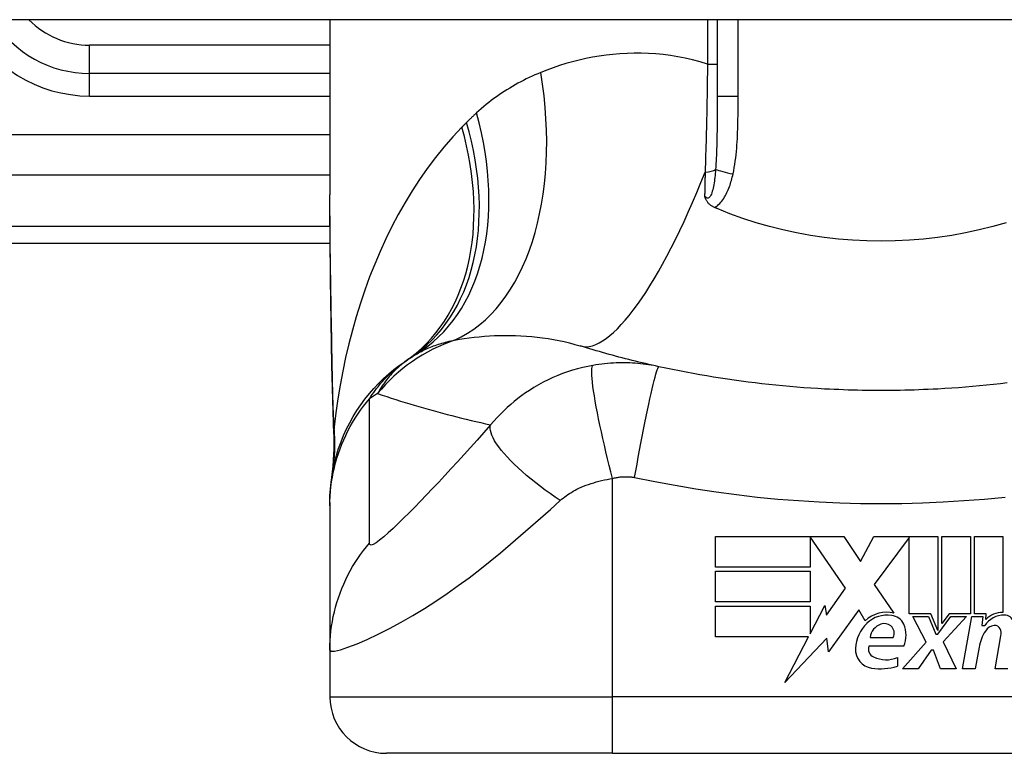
# Model space of a CAD drawing. Header units: inches. Extents: x 12 to 399, y 35 to 190.
# Tile 205 of 256: x 91.111 to 91.797, y 186.534 to 187.045. Entities that reach past the tile are written whole.
import ezdxf

# ---------------------------------------------------------------- set-up
doc = ezdxf.new("R2010")
doc.units = ezdxf.units.IN
doc.header["$MEASUREMENT"] = 0
doc.layers.add('Visible Edges(ANSI)', color=7, linetype='Continuous', lineweight=25)
doc.layers.add('Visible Tangent Edges(ANSI)', color=7, linetype='Continuous', lineweight=25)

msp = doc.modelspace()

# ---------------------------------------------------------------- linework, layer by layer
at = {"layer": 'Visible Edges(ANSI)'}
for p, q in [((95.86232, 187.04469), (54.25732, 187.04469)), ((91.32746, 187.04469), (91.32746, 186.92275)), ((91.59714, 187.04469), (91.59714, 186.9913)), ((91.32746, 187.00728), (91.16014, 187.00728)), ((90.96329, 186.88917), (91.32765, 186.88917)), ((91.32746, 186.70857), (91.32746, 186.70614)), ((91.32746, 186.70614), (91.32746, 186.60572)), ((91.59604, 186.68491), (91.68524, 186.68491)), ((91.59604, 186.66351), (91.59604, 186.68491)), ((91.66184, 186.68451), (91.66184, 186.66351)), ((91.68644, 186.64871), (91.66184, 186.68451)), ((91.68524, 186.68491), (91.69699, 186.6675)), ((91.69699, 186.6675), (91.70624, 186.68491)), ((91.70624, 186.68491), (91.75084, 186.68491)), ((91.73084, 186.68408), (91.70644, 186.65141)), ((91.73084, 186.63101), (91.73084, 186.68408)), ((91.75084, 186.68491), (91.75084, 186.61923)), ((91.75364, 186.62411), (91.75364, 186.68491)), ((91.75364, 186.68491), (91.77344, 186.68491)), ((91.77344, 186.68491), (91.77344, 186.63101)), ((91.77624, 186.63101), (91.77624, 186.68491)), ((91.77624, 186.68491), (91.79604, 186.68491)), ((91.79604, 186.68491), (91.79604, 186.63191)), ((91.66184, 186.66351), (91.59604, 186.66351)), ((91.59604, 186.63931), (91.59604, 186.66071)), ((91.59604, 186.66071), (91.66184, 186.66071)), ((91.66184, 186.66071), (91.66184, 186.63931)), ((91.67335, 186.63001), (91.68644, 186.64871)), ((91.70644, 186.65141), (91.72024, 186.63151)), ((91.66184, 186.63931), (91.59604, 186.63931)), ((91.59604, 186.63631), (91.66184, 186.63631)), ((91.59604, 186.61491), (91.59604, 186.63631)), ((91.66184, 186.61712), (91.67204, 186.63671)), ((91.66184, 186.63631), (91.66184, 186.61712)), ((91.67204, 186.63671), (91.67335, 186.63001)), ((91.69564, 186.63381), (91.6747, 186.60445)), ((91.70027, 186.62611), (91.69564, 186.63381)), ((91.74584, 186.63101), (91.73084, 186.63101)), ((91.74264, 186.61131), (91.73344, 186.62911)), ((91.73344, 186.62911), (91.74424, 186.62911)), ((91.74424, 186.62911), (91.74944, 186.61686)), ((91.75084, 186.61923), (91.74584, 186.63101)), ((91.75084, 186.61686), (91.75974, 186.62911)), ((91.75866, 186.63101), (91.75364, 186.62411)), ((91.77064, 186.62911), (91.75444, 186.61143)), ((91.77344, 186.63101), (91.75866, 186.63101)), ((91.75974, 186.62911), (91.77064, 186.62911)), ((91.76804, 186.59271), (91.77446, 186.62911)), ((91.77446, 186.62911), (91.78204, 186.62911)), ((91.78444, 186.63101), (91.77624, 186.63101)), ((91.78204, 186.62911), (91.78148, 186.62271)), ((91.78408, 186.62691), (91.78444, 186.63101)), ((91.78148, 186.62271), (91.78342, 186.62271)), ((91.6607, 186.61491), (91.59604, 186.61491)), ((91.64414, 186.58311), (91.6607, 186.61491)), ((91.67337, 186.61391), (91.64414, 186.58311)), ((91.6747, 186.60445), (91.67337, 186.61391)), ((91.70364, 186.61451), (91.71964, 186.61451)), ((91.74944, 186.61686), (91.75084, 186.61686)), ((91.79064, 186.59271), (91.7947, 186.61571)), ((91.72704, 186.60851), (91.70264, 186.60851)), ((91.72624, 186.59271), (91.74264, 186.61131)), ((91.75444, 186.61143), (91.76344, 186.59271)), ((91.77949, 186.60771), (91.77684, 186.59271)), ((91.32746, 186.60572), (91.32746, 186.57318)), ((91.72264, 186.60051), (91.72264, 186.59451)), ((91.74604, 186.60571), (91.73704, 186.59271)), ((91.74764, 186.60571), (91.74604, 186.60571)), ((91.75264, 186.59271), (91.74764, 186.60571)), ((91.73704, 186.59271), (91.72624, 186.59271)), ((91.76344, 186.59271), (91.75264, 186.59271)), ((91.77684, 186.59271), (91.76804, 186.59271)), ((91.79944, 186.59271), (91.79064, 186.59271)), ((91.52431, 186.53381), (91.36683, 186.53381)), ((91.52431, 186.53381), (91.89833, 186.53381))]:
    msp.add_line(p, q, dxfattribs=at)
at = {"layer": 'Visible Edges(ANSI)', "flags": 128}
for points in [[(91.32892, 186.80417), (91.32844, 186.83434), (91.32796, 186.86423), (91.3276, 186.89373), (91.32746, 186.92275)], [(91.59535, 186.9139), (91.59489, 186.91411), (91.59444, 186.91433), (91.59399, 186.91457), (91.59356, 186.91483), (91.59314, 186.9151), (91.59273, 186.91538), (91.59234, 186.91568), (91.59196, 186.91599), (91.5916, 186.91632), (91.59125, 186.91666), (91.59092, 186.91702), (91.59062, 186.91738), (91.59034, 186.91774), (91.59008, 186.9181), (91.58984, 186.91847), (91.58962, 186.91884), (91.58942, 186.91921), (91.58924, 186.91959), (91.58907, 186.91996), (91.58891, 186.92034), (91.58877, 186.92071), (91.58863, 186.92109), (91.58851, 186.92147), (91.58839, 186.92185)], [(91.59714, 186.91314), (91.59707, 186.91317), (91.597, 186.9132), (91.59692, 186.91323), (91.59685, 186.91327), (91.59677, 186.9133), (91.5967, 186.91333), (91.59662, 186.91336), (91.59655, 186.91339), (91.59647, 186.91342), (91.5964, 186.91346), (91.59632, 186.91349), (91.59625, 186.91352), (91.59617, 186.91355), (91.5961, 186.91358), (91.59602, 186.91361), (91.59595, 186.91365), (91.59588, 186.91368), (91.5958, 186.91371), (91.59573, 186.91374), (91.59565, 186.91377), (91.59558, 186.91381), (91.5955, 186.91384), (91.59543, 186.91387), (91.59535, 186.9139)], [(91.79839, 186.90333), (91.78908, 186.90065), (91.77963, 186.89828), (91.77007, 186.89621), (91.7604, 186.89445), (91.75063, 186.89301), (91.74083, 186.89189), (91.73098, 186.89108), (91.7211, 186.8906), (91.71121, 186.89045), (91.7013, 186.89061), (91.69139, 186.8911), (91.68152, 186.89191), (91.67173, 186.89304), (91.66202, 186.89448), (91.65241, 186.89624), (91.64289, 186.8983), (91.63349, 186.90067), (91.62421, 186.90334), (91.61505, 186.90631), (91.60603, 186.90958), (91.59714, 186.91314)], [(91.55658, 186.80304), (91.55422, 186.80356), (91.55186, 186.80409), (91.54952, 186.80463), (91.54718, 186.80517), (91.54485, 186.80572), (91.54252, 186.80628), (91.54021, 186.80685), (91.53789, 186.80742), (91.53559, 186.808), (91.53329, 186.80858), (91.531, 186.80918), (91.52871, 186.80978), (91.52644, 186.81038), (91.52416, 186.811), (91.5219, 186.81162), (91.51964, 186.81224), (91.51739, 186.81288), (91.51515, 186.81352), (91.51291, 186.81417), (91.51068, 186.81482), (91.50845, 186.81548), (91.50623, 186.81615), (91.50402, 186.81682), (91.50182, 186.8175)], [(91.32746, 186.70857), (91.32755, 186.71321), (91.32783, 186.71789), (91.3283, 186.72259), (91.32896, 186.72731), (91.32981, 186.73203), (91.33087, 186.73673), (91.33212, 186.74142), (91.33357, 186.74606), (91.33522, 186.75066), (91.33706, 186.7552), (91.33909, 186.75967), (91.3413, 186.76405), (91.3437, 186.76834), (91.34627, 186.77251), (91.34901, 186.77658), (91.3519, 186.78051), (91.35495, 186.78431), (91.35813, 186.78797), (91.36144, 186.79147), (91.36488, 186.79481), (91.36842, 186.798), (91.37206, 186.80101), (91.37579, 186.80386), (91.37959, 186.80653)], [(91.33026, 186.75607), (91.32942, 186.77986), (91.32892, 186.80417)], [(91.67196, 186.78751), (91.6671, 186.78778), (91.66224, 186.78809), (91.65738, 186.78843), (91.65253, 186.7888), (91.64768, 186.78921), (91.64283, 186.78964), (91.63799, 186.79011), (91.63315, 186.79061), (91.62832, 186.79115), (91.62349, 186.79171), (91.61867, 186.79231), (91.61385, 186.79294), (91.60904, 186.7936), (91.60423, 186.7943), (91.59943, 186.79503), (91.59464, 186.79579), (91.58985, 186.79658), (91.58507, 186.79741), (91.5803, 186.79826), (91.57554, 186.79915), (91.57078, 186.80008), (91.56603, 186.80103), (91.5613, 186.80202), (91.55658, 186.80304)], [(91.79915, 186.79171), (91.79432, 186.79115), (91.78948, 186.79061), (91.78465, 186.79011), (91.7798, 186.78964), (91.77496, 186.78921), (91.77011, 186.7888), (91.76525, 186.78843), (91.7604, 186.78809), (91.75554, 186.78778), (91.75068, 186.78751)], [(91.75068, 186.78751), (91.7474, 186.78734), (91.74412, 186.78719), (91.74084, 186.78705), (91.73757, 186.78692), (91.73429, 186.78681), (91.73101, 186.78672), (91.72773, 186.78664), (91.72444, 186.78657), (91.72116, 186.78652), (91.71788, 186.78649), (91.7146, 186.78646), (91.71132, 186.78646), (91.70804, 186.78646), (91.70475, 186.78649), (91.70147, 186.78652), (91.69819, 186.78657), (91.69491, 186.78664), (91.69163, 186.78672), (91.68835, 186.78681), (91.68507, 186.78692), (91.68179, 186.78705), (91.67851, 186.78719), (91.67524, 186.78734), (91.67196, 186.78751)], [(91.33026, 186.75607), (91.33021, 186.74089), (91.32872, 186.72577)]]:
    msp.add_lwpolyline(points, dxfattribs=at)
at = {"layer": 'Visible Edges(ANSI)'}
for centre, radius, start, end in [((91.16014, 187.08602), 0.07874, 211.66151, 270), ((91.71132, 186.31402), 0.59381, 123.52082, 123.96213), ((91.44862, 186.7106), 0.11811, 121.30007, 123.52082), ((91.71532, 186.61007), 0.022, 77.07905, 133.17854), ((91.71532, 186.61007), 0.01992, 80.40854, 134.16843), ((91.71777, 186.61962), 0.01013, 23.84447, 85.08017), ((91.7969, 186.6141), 0.016, 89.47765, 147.41137), ((91.79571, 186.61592), 0.016, 88.79525, 136.5849), ((91.79698, 186.62334), 0.00676, 16.9928, 89.47765), ((91.71994, 186.60532), 0.02654, 134.16843, 176.56465), ((91.71476, 186.61315), 0.0112, 109.37968, 172.99755), ((91.71347, 186.61683), 0.0073, 51.16516, 109.37968), ((91.71405, 186.61756), 0.00637, 331.45471, 51.16516), ((91.70985, 186.61611), 0.0188, 336.15553, 23.84447), ((91.79094, 186.61444), 0.0084, 96.03001, 147.59924), ((91.79047, 186.61882), 0.004, 23.55712, 96.03001), ((91.78662, 186.61714), 0.0082, 350, 23.55712), ((91.81002, 186.60233), 0.031, 147.59924, 170), ((91.70657, 186.60613), 0.01315, 176.56465, 261.56052), ((91.70878, 186.6067), 0.0064, 163.52609, 244.67838), ((91.71479, 186.61941), 0.02046, 244.67838, 292.56091), ((91.71058, 186.63315), 0.04048, 261.56052, 287.33425), ((91.36683, 186.57318), 0.03937, 180, 270)]:
    msp.add_arc(centre, radius, start, end, dxfattribs=at)
at = {"layer": 'Visible Tangent Edges(ANSI)'}
for p, q in [((91.5904, 187.04469), (91.5904, 187.01374)), ((91.61172, 186.9913), (91.61172, 187.04469)), ((91.16014, 187.00728), (91.16014, 187.02697)), ((91.32746, 187.02697), (91.16014, 187.02697)), ((91.5904, 187.01374), (91.59714, 187.01374)), ((91.16014, 186.99154), (91.16014, 187.00728)), ((91.16014, 186.99154), (91.32746, 186.99154)), ((91.61172, 186.9913), (91.59714, 186.9913)), ((91.32746, 186.96454), (90.73737, 186.96454)), ((90.7834, 186.9367), (91.32746, 186.9367)), ((91.32755, 186.90071), (90.96329, 186.90071)), ((91.52431, 186.57318), (91.52431, 186.72526)), ((91.32746, 186.57318), (91.52431, 186.57318)), ((91.89833, 186.57318), (91.52431, 186.57318)), ((91.52431, 186.53381), (91.52431, 186.57318))]:
    msp.add_line(p, q, dxfattribs=at)
at = {"layer": 'Visible Tangent Edges(ANSI)', "flags": 128}
for points in [[(91.5904, 187.01374), (91.58522, 187.01529), (91.58003, 187.01666), (91.57486, 187.01784), (91.56969, 187.01885), (91.56454, 187.01969), (91.55942, 187.02035), (91.55434, 187.02085), (91.54928, 187.02118), (91.54427, 187.02135), (91.53929, 187.02138), (91.53435, 187.02125), (91.52945, 187.02097), (91.52459, 187.02056), (91.51977, 187.02001), (91.51499, 187.01932), (91.51026, 187.01851), (91.50558, 187.01758), (91.50095, 187.01652), (91.49637, 187.01535), (91.49184, 187.01407), (91.48736, 187.01268), (91.48295, 187.01119), (91.4786, 187.00961), (91.4743, 187.00793)], [(91.5904, 187.01374), (91.59036, 187.01053), (91.59031, 187.00733), (91.59027, 187.00412), (91.59022, 187.00091), (91.59016, 186.99771), (91.59011, 186.99452), (91.59005, 186.99132), (91.59, 186.98814), (91.58993, 186.98496), (91.58987, 186.98179), (91.58981, 186.97864), (91.58974, 186.97549), (91.58967, 186.97235), (91.58959, 186.96922), (91.58952, 186.9661), (91.58944, 186.96299), (91.58936, 186.9599), (91.58928, 186.95681), (91.58919, 186.95374), (91.5891, 186.95068), (91.58901, 186.94764), (91.58892, 186.94461), (91.58883, 186.94159), (91.58873, 186.9386)], [(91.4743, 187.00793), (91.47226, 187.00709), (91.47024, 187.00622), (91.46822, 187.00532), (91.46622, 187.00439), (91.46424, 187.00344), (91.46227, 187.00245), (91.46032, 187.00144), (91.45838, 187.0004), (91.45645, 186.99933), (91.45455, 186.99823), (91.45265, 186.99711), (91.45077, 186.99595), (91.44891, 186.99476), (91.44707, 186.99355), (91.44524, 186.9923), (91.44342, 186.99102), (91.44162, 186.98972), (91.43984, 186.98838), (91.43807, 186.98701), (91.43633, 186.98562), (91.4346, 186.98419), (91.43288, 186.98273), (91.43119, 186.98124), (91.42951, 186.97972)], [(91.59714, 186.9913), (91.59714, 186.98906), (91.59714, 186.98683), (91.59714, 186.98461), (91.59714, 186.98239), (91.59713, 186.98018), (91.59712, 186.97798), (91.59711, 186.97579), (91.5971, 186.97361), (91.59708, 186.97144), (91.59706, 186.96928), (91.59703, 186.96713), (91.597, 186.96499), (91.59697, 186.96286), (91.59693, 186.96074), (91.59688, 186.95863), (91.59682, 186.95654), (91.59676, 186.95446), (91.59669, 186.95239), (91.59661, 186.95034), (91.59652, 186.94831), (91.59641, 186.94629), (91.5963, 186.9443), (91.59617, 186.94232), (91.59602, 186.94037)], [(91.60817, 186.93724), (91.60863, 186.93945), (91.60904, 186.94167), (91.60941, 186.94391), (91.60973, 186.94614), (91.61002, 186.94839), (91.61028, 186.95064), (91.6105, 186.95289), (91.6107, 186.95515), (91.61088, 186.95741), (91.61103, 186.95966), (91.61116, 186.96192), (91.61127, 186.96418), (91.61137, 186.96644), (91.61145, 186.9687), (91.61151, 186.97096), (91.61157, 186.97322), (91.61161, 186.97548), (91.61165, 186.97774), (91.61168, 186.98), (91.6117, 186.98226), (91.61171, 186.98452), (91.61172, 186.98678), (91.61172, 186.98904), (91.61172, 186.9913)], [(91.42951, 186.97972), (91.42922, 186.97946), (91.42893, 186.97919), (91.42864, 186.97892), (91.42835, 186.97865), (91.42807, 186.97838), (91.42778, 186.97812), (91.42749, 186.97785), (91.42721, 186.97758), (91.42692, 186.9773), (91.42664, 186.97703), (91.42635, 186.97676), (91.42607, 186.97649), (91.42578, 186.97622), (91.4255, 186.97594), (91.42522, 186.97567), (91.42494, 186.97539), (91.42465, 186.97512), (91.42437, 186.97484), (91.42409, 186.97457), (91.42381, 186.97429), (91.42353, 186.97401), (91.42325, 186.97374), (91.42297, 186.97346), (91.42269, 186.97318)], [(91.41935, 186.9698), (91.41297, 186.96303), (91.40683, 186.95599), (91.40093, 186.9487), (91.39529, 186.94118), (91.38988, 186.93344), (91.38472, 186.92551), (91.3798, 186.91739), (91.37512, 186.90912), (91.37068, 186.90069), (91.36646, 186.8921), (91.36247, 186.88337), (91.35869, 186.8745), (91.35515, 186.86551), (91.35182, 186.8564), (91.34871, 186.84718), (91.34581, 186.83787), (91.34314, 186.82848), (91.34068, 186.81901), (91.33843, 186.80947), (91.3364, 186.79988), (91.33458, 186.79024), (91.33297, 186.78056), (91.33157, 186.77085), (91.33038, 186.76113)], [(91.42269, 186.97318), (91.42255, 186.97304), (91.42241, 186.9729), (91.42227, 186.97276), (91.42213, 186.97262), (91.42199, 186.97247), (91.42185, 186.97233), (91.42171, 186.97219), (91.42157, 186.97205), (91.42143, 186.97191), (91.42129, 186.97177), (91.42115, 186.97163), (91.42101, 186.97149), (91.42088, 186.97135), (91.42074, 186.97121), (91.4206, 186.97107), (91.42046, 186.97092), (91.42032, 186.97078), (91.42018, 186.97064), (91.42004, 186.9705), (91.4199, 186.97036), (91.41976, 186.97022), (91.41962, 186.97008), (91.41949, 186.96994), (91.41935, 186.9698)], [(91.59602, 186.94037), (91.59591, 186.93899), (91.59578, 186.93762), (91.59564, 186.93626), (91.5955, 186.93491), (91.59533, 186.93359), (91.59516, 186.93229), (91.59497, 186.93102), (91.59476, 186.92978), (91.59454, 186.92857), (91.5943, 186.92741), (91.59403, 186.92628), (91.59375, 186.92521), (91.59343, 186.9242), (91.59308, 186.92326), (91.5927, 186.92241), (91.59229, 186.92168), (91.59185, 186.92109), (91.59138, 186.92065), (91.59088, 186.92039), (91.59037, 186.92032), (91.58986, 186.92046), (91.58935, 186.92077), (91.58886, 186.92124), (91.58839, 186.92185)], [(91.58873, 186.9386), (91.58871, 186.93789), (91.5887, 186.93719), (91.58868, 186.93648), (91.58867, 186.93578), (91.58866, 186.93507), (91.58864, 186.93437), (91.58863, 186.93367), (91.58861, 186.93297), (91.5886, 186.93227), (91.58858, 186.93157), (91.58857, 186.93087), (91.58856, 186.93017), (91.58854, 186.92947), (91.58853, 186.92878), (91.58851, 186.92808), (91.5885, 186.92739), (91.58848, 186.92669), (91.58847, 186.926), (91.58846, 186.9253), (91.58844, 186.92461), (91.58843, 186.92392), (91.58841, 186.92323), (91.5884, 186.92254), (91.58839, 186.92185)], [(91.59535, 186.9139), (91.59632, 186.9145), (91.59724, 186.91517), (91.5981, 186.91591), (91.59892, 186.91671), (91.5997, 186.91755), (91.60042, 186.91843), (91.6011, 186.91934), (91.60174, 186.92028), (91.60234, 186.92124), (91.60291, 186.92222), (91.60344, 186.92323), (91.60394, 186.92424), (91.60441, 186.92528), (91.60486, 186.92632), (91.60528, 186.92738), (91.60568, 186.92845), (91.60606, 186.92953), (91.60642, 186.93062), (91.60675, 186.93172), (91.60707, 186.93282), (91.60737, 186.93392), (91.60765, 186.93503), (91.60792, 186.93613), (91.60817, 186.93724)], [(91.32908, 186.80476), (91.329, 186.80979), (91.32891, 186.81481), (91.32882, 186.81982), (91.32873, 186.82483), (91.32864, 186.82983), (91.32855, 186.83482), (91.32846, 186.8398), (91.32837, 186.84477), (91.32829, 186.84973), (91.3282, 186.85468), (91.32811, 186.85962), (91.32803, 186.86455), (91.32795, 186.86947), (91.32788, 186.87438), (91.32781, 186.87928), (91.32774, 186.88416), (91.32768, 186.88903), (91.32763, 186.89389), (91.32758, 186.89873), (91.32754, 186.90356), (91.3275, 186.90838), (91.32748, 186.91318), (91.32746, 186.91797), (91.32746, 186.92275)], [(91.38726, 186.81152), (91.38821, 186.81209), (91.38918, 186.81265), (91.39016, 186.81319), (91.39116, 186.81372), (91.39218, 186.81424), (91.39321, 186.81474), (91.39425, 186.81523), (91.39531, 186.81571), (91.39638, 186.81617), (91.39747, 186.81662), (91.39858, 186.81706), (91.3997, 186.81748), (91.40083, 186.81789), (91.40198, 186.81829), (91.40315, 186.81867), (91.40433, 186.81904), (91.40552, 186.8194), (91.40673, 186.81975), (91.40796, 186.82008), (91.4092, 186.8204), (91.41045, 186.82071), (91.41172, 186.821), (91.41301, 186.82128), (91.41431, 186.82155)], [(91.41431, 186.82155), (91.41766, 186.82211), (91.42105, 186.82263), (91.42449, 186.82311), (91.42796, 186.82353), (91.43147, 186.8239), (91.43501, 186.82421), (91.43858, 186.82447), (91.44218, 186.82466), (91.4458, 186.82479), (91.44945, 186.82486), (91.45312, 186.82485), (91.45682, 186.82478), (91.46053, 186.82463), (91.46426, 186.82441), (91.46801, 186.8241), (91.47178, 186.82372), (91.47556, 186.82325), (91.47935, 186.8227), (91.48313, 186.82206), (91.4869, 186.82133), (91.49067, 186.82051), (91.49441, 186.8196), (91.49813, 186.8186), (91.50182, 186.8175)], [(91.35503, 186.7807), (91.35602, 186.78221), (91.35701, 186.78367), (91.35801, 186.78509), (91.35901, 186.78646), (91.36001, 186.78779), (91.36102, 186.78908), (91.36203, 186.79033), (91.36304, 186.79155), (91.36405, 186.79272), (91.36507, 186.79386), (91.36609, 186.79496), (91.36711, 186.79603), (91.36814, 186.79707), (91.36917, 186.79807), (91.37019, 186.79905), (91.37123, 186.79999), (91.37226, 186.8009), (91.3733, 186.80178), (91.37434, 186.80264), (91.37538, 186.80347), (91.37643, 186.80427), (91.37748, 186.80505), (91.37853, 186.8058), (91.37959, 186.80653)], [(91.38339, 186.80907), (91.38203, 186.80814), (91.38071, 186.8072), (91.37943, 186.80625), (91.3782, 186.80528), (91.377, 186.80431), (91.37585, 186.80332), (91.37474, 186.80232), (91.37366, 186.80132), (91.37262, 186.8003), (91.37162, 186.79928), (91.37065, 186.79825), (91.36971, 186.79721), (91.3688, 186.79616), (91.36792, 186.79511), (91.36708, 186.79405), (91.36626, 186.79298), (91.36547, 186.79191), (91.36471, 186.79083), (91.36398, 186.78975), (91.36327, 186.78866), (91.36259, 186.78757), (91.36193, 186.78648), (91.3613, 186.78538), (91.3607, 186.78427)], [(91.55658, 186.80304), (91.55477, 186.80342), (91.55296, 186.80377), (91.55115, 186.8041), (91.54932, 186.8044), (91.54749, 186.80467), (91.54565, 186.80491), (91.54381, 186.80512), (91.54196, 186.8053), (91.5401, 186.80545), (91.53824, 186.80558), (91.53638, 186.80567), (91.53451, 186.80574), (91.53262, 186.80578), (91.53072, 186.80579), (91.5288, 186.80576), (91.52686, 186.80571), (91.52486, 186.80561), (91.52281, 186.80549), (91.52077, 186.80532), (91.51876, 186.80512), (91.51674, 186.80489), (91.51471, 186.80462), (91.51264, 186.80431), (91.51057, 186.80397)], [(91.32892, 186.80417), (91.32892, 186.80419), (91.32892, 186.80422), (91.32892, 186.80424), (91.32892, 186.80427), (91.32893, 186.80429), (91.32893, 186.80432), (91.32893, 186.80434), (91.32894, 186.80437), (91.32894, 186.80439), (91.32895, 186.80442), (91.32895, 186.80444), (91.32896, 186.80447), (91.32897, 186.80449), (91.32897, 186.80451), (91.32898, 186.80454), (91.32899, 186.80456), (91.329, 186.80459), (91.32901, 186.80461), (91.32902, 186.80464), (91.32903, 186.80466), (91.32904, 186.80468), (91.32906, 186.80471), (91.32907, 186.80473), (91.32908, 186.80476)], [(91.33038, 186.76113), (91.3303, 186.76291), (91.33022, 186.76469), (91.33014, 186.76648), (91.33007, 186.76827), (91.33, 186.77006), (91.32993, 186.77186), (91.32987, 186.77366), (91.32981, 186.77547), (91.32975, 186.77727), (91.32969, 186.77909), (91.32963, 186.7809), (91.32958, 186.78272), (91.32953, 186.78454), (91.32948, 186.78636), (91.32943, 186.78819), (91.32938, 186.79002), (91.32934, 186.79186), (91.3293, 186.79369), (91.32926, 186.79553), (91.32922, 186.79737), (91.32918, 186.79921), (91.32915, 186.80106), (91.32911, 186.80291), (91.32908, 186.80476)], [(91.51057, 186.80397), (91.50704, 186.80328), (91.50351, 186.80249), (91.49999, 186.80159), (91.49648, 186.80057), (91.49299, 186.79944), (91.48953, 186.79821), (91.4861, 186.79686), (91.48271, 186.79541), (91.47937, 186.79385), (91.47607, 186.7922), (91.47277, 186.79041), (91.46948, 186.78848), (91.46643, 186.78658), (91.46368, 186.78474), (91.46103, 186.78287), (91.45843, 186.78093), (91.45588, 186.77891), (91.45338, 186.77682), (91.45092, 186.77465), (91.44851, 186.7724), (91.44615, 186.77007), (91.44383, 186.76765), (91.44155, 186.76514), (91.43933, 186.76253)], [(91.52431, 186.72526), (91.52315, 186.72976), (91.52199, 186.73434), (91.52084, 186.73899), (91.51971, 186.74368), (91.5186, 186.74839), (91.51753, 186.75308), (91.51649, 186.75772), (91.51551, 186.76228), (91.51459, 186.76672), (91.51373, 186.77103), (91.51295, 186.77515), (91.51224, 186.77907), (91.51162, 186.78276), (91.51108, 186.78619), (91.51064, 186.78935), (91.51029, 186.79221), (91.51003, 186.79476), (91.50986, 186.797), (91.50978, 186.79893), (91.50978, 186.80054), (91.50987, 186.80184), (91.51003, 186.80283), (91.51027, 186.80354), (91.51057, 186.80397)], [(91.53964, 186.72592), (91.54046, 186.73056), (91.54131, 186.73528), (91.54219, 186.74006), (91.54308, 186.74488), (91.54399, 186.74971), (91.54491, 186.75451), (91.54583, 186.75924), (91.54675, 186.76388), (91.54767, 186.76838), (91.54856, 186.77272), (91.54943, 186.77684), (91.55028, 186.78074), (91.55109, 186.78437), (91.55185, 186.78771), (91.55257, 186.79074), (91.55325, 186.79344), (91.55386, 186.79581), (91.55443, 186.79783), (91.55493, 186.79952), (91.55537, 186.80086), (91.55576, 186.80187), (91.55609, 186.80256), (91.55636, 186.80294), (91.55658, 186.80304)], [(91.32746, 186.70614), (91.32751, 186.70946), (91.32765, 186.71278), (91.3279, 186.71612), (91.32824, 186.71946), (91.32868, 186.72279), (91.32922, 186.72613), (91.32986, 186.72945), (91.33061, 186.73277), (91.33145, 186.73606), (91.33239, 186.73934), (91.33343, 186.74259), (91.33457, 186.74581), (91.3358, 186.74899), (91.33712, 186.75214), (91.33854, 186.75524), (91.34005, 186.7583), (91.34164, 186.76131), (91.34333, 186.76427), (91.34509, 186.76716), (91.34693, 186.77), (91.34885, 186.77278), (91.35084, 186.77549), (91.3529, 186.77813), (91.35503, 186.7807)], [(91.355, 186.68018), (91.35503, 186.6844), (91.35503, 186.68859), (91.35503, 186.69278), (91.35503, 186.69697), (91.35503, 186.70115), (91.35503, 186.70534), (91.35503, 186.70952), (91.35503, 186.71371), (91.35503, 186.71789), (91.35503, 186.72208), (91.35503, 186.72626), (91.35503, 186.73045), (91.35503, 186.73463), (91.35503, 186.73882), (91.35503, 186.74301), (91.35503, 186.74719), (91.35503, 186.75138), (91.35503, 186.75556), (91.35503, 186.75975), (91.35503, 186.76394), (91.35503, 186.76812), (91.35503, 186.7723), (91.35503, 186.7765), (91.35503, 186.7807)], [(91.3607, 186.78427), (91.36386, 186.78322), (91.36703, 186.78219), (91.37021, 186.78116), (91.3734, 186.78015), (91.3766, 186.77915), (91.37981, 186.77816), (91.38303, 186.77719), (91.38625, 186.77622), (91.38949, 186.77527), (91.39275, 186.77434), (91.39601, 186.77341), (91.39928, 186.7725), (91.40256, 186.7716), (91.40585, 186.77071), (91.40915, 186.76984), (91.41246, 186.76897), (91.41578, 186.76812), (91.41911, 186.76729), (91.42246, 186.76646), (91.42581, 186.76565), (91.42917, 186.76485), (91.43255, 186.76407), (91.43593, 186.76329), (91.43933, 186.76253)], [(91.33028, 186.75815), (91.33028, 186.75807), (91.33027, 186.75798), (91.33027, 186.75789), (91.33026, 186.75781), (91.33026, 186.75772), (91.33026, 186.75763), (91.33025, 186.75755), (91.33025, 186.75746), (91.33025, 186.75737), (91.33025, 186.75729), (91.33024, 186.7572), (91.33024, 186.75711), (91.33024, 186.75703), (91.33024, 186.75694), (91.33024, 186.75685), (91.33024, 186.75676), (91.33024, 186.75668), (91.33025, 186.75659), (91.33025, 186.7565), (91.33025, 186.75641), (91.33025, 186.75633), (91.33026, 186.75624), (91.33026, 186.75615), (91.33026, 186.75607)], [(91.33038, 186.76113), (91.33038, 186.76095), (91.33037, 186.76078), (91.33037, 186.76062), (91.33036, 186.76045), (91.33036, 186.76029), (91.33036, 186.76014), (91.33035, 186.75999), (91.33035, 186.75984), (91.33034, 186.7597), (91.33034, 186.75956), (91.33034, 186.75943), (91.33033, 186.7593), (91.33033, 186.75918), (91.33032, 186.75906), (91.33032, 186.75895), (91.33032, 186.75884), (91.33031, 186.75874), (91.33031, 186.75864), (91.3303, 186.75854), (91.3303, 186.75846), (91.33029, 186.75837), (91.33029, 186.75829), (91.33029, 186.75822), (91.33028, 186.75815)], [(91.43933, 186.76253), (91.43465, 186.75722), (91.42998, 186.75195), (91.42538, 186.74681), (91.42085, 186.74179), (91.41637, 186.73687), (91.41194, 186.73204), (91.40755, 186.7273), (91.40323, 186.72266), (91.39897, 186.71814), (91.39478, 186.71374), (91.39065, 186.70945), (91.38661, 186.7053), (91.38265, 186.7013), (91.3788, 186.69747), (91.37507, 186.69384), (91.37149, 186.69045), (91.3681, 186.68735), (91.36495, 186.6846), (91.36209, 186.68228), (91.35961, 186.68049), (91.3576, 186.67932), (91.35612, 186.67886), (91.35525, 186.67914), (91.355, 186.68018)], [(91.48785, 186.70985), (91.48436, 186.71221), (91.4809, 186.71463), (91.47746, 186.71711), (91.47407, 186.71963), (91.47075, 186.72219), (91.46751, 186.72478), (91.46437, 186.72739), (91.46136, 186.72999), (91.45849, 186.73259), (91.45577, 186.73516), (91.45322, 186.7377), (91.45086, 186.74019), (91.4487, 186.74261), (91.44674, 186.74496), (91.445, 186.74723), (91.44349, 186.7494), (91.4422, 186.75147), (91.44113, 186.75342), (91.44029, 186.75526), (91.43968, 186.75697), (91.43928, 186.75856), (91.4391, 186.76001), (91.43912, 186.76134), (91.43933, 186.76253)], [(91.48785, 186.70985), (91.48885, 186.71073), (91.4899, 186.71158), (91.49098, 186.71241), (91.49209, 186.71323), (91.49324, 186.71402), (91.49442, 186.71479), (91.49564, 186.71554), (91.49689, 186.71627), (91.49818, 186.71698), (91.4995, 186.71767), (91.50089, 186.71836), (91.50245, 186.71906), (91.50415, 186.71978), (91.50587, 186.72045), (91.50759, 186.72109), (91.50935, 186.72169), (91.51114, 186.72226), (91.51296, 186.7228), (91.51481, 186.7233), (91.51668, 186.72376), (91.51857, 186.7242), (91.52047, 186.72459), (91.52239, 186.72494), (91.52431, 186.72526)], [(91.52431, 186.72526), (91.52498, 186.72543), (91.52565, 186.72558), (91.52632, 186.72573), (91.52698, 186.72585), (91.52764, 186.72597), (91.52831, 186.72607), (91.52899, 186.72616), (91.52965, 186.72624), (91.53029, 186.7263), (91.53093, 186.72636), (91.53156, 186.7264), (91.53219, 186.72643), (91.53282, 186.72645), (91.53344, 186.72645), (91.53407, 186.72645), (91.53469, 186.72644), (91.53532, 186.72641), (91.53594, 186.72637), (91.53656, 186.72633), (91.53718, 186.72627), (91.5378, 186.7262), (91.53841, 186.72612), (91.53903, 186.72603), (91.53964, 186.72592)], [(91.53964, 186.72592), (91.55378, 186.72317), (91.56794, 186.72048), (91.58215, 186.71804), (91.5964, 186.71587), (91.61068, 186.71395), (91.625, 186.7123), (91.63934, 186.7109), (91.65371, 186.70975), (91.6681, 186.70886), (91.6825, 186.70822), (91.69691, 186.70784), (91.71132, 186.70772), (91.72573, 186.70784), (91.74014, 186.70822), (91.75454, 186.70886), (91.76892, 186.70975), (91.78329, 186.7109), (91.79764, 186.7123)], [(91.32746, 186.60572), (91.32829, 186.6049), (91.33076, 186.60496), (91.33476, 186.60589), (91.34005, 186.60763), (91.3464, 186.6101), (91.3535, 186.61317), (91.36112, 186.61676), (91.36905, 186.62078), (91.37713, 186.62515), (91.38525, 186.62981), (91.39332, 186.63472), (91.40131, 186.63983), (91.40917, 186.64512), (91.41688, 186.65056), (91.42444, 186.65612), (91.43186, 186.66181), (91.43914, 186.66759), (91.44629, 186.67346), (91.45334, 186.6794), (91.46028, 186.68539), (91.46716, 186.69143), (91.47405, 186.69754), (91.48097, 186.70371), (91.48785, 186.70985)], [(91.32746, 186.60572), (91.32751, 186.60903), (91.32765, 186.61236), (91.3279, 186.6157), (91.32824, 186.61904), (91.32868, 186.62238), (91.32922, 186.62571), (91.32986, 186.62904), (91.3306, 186.63235), (91.33144, 186.63565), (91.33238, 186.63892), (91.33342, 186.64217), (91.33456, 186.64538), (91.33579, 186.64856), (91.33711, 186.65171), (91.33853, 186.6548), (91.34003, 186.65786), (91.34163, 186.66086), (91.34331, 186.66381), (91.34507, 186.6667), (91.34691, 186.66953), (91.34882, 186.67229), (91.35081, 186.67499), (91.35287, 186.67763), (91.355, 186.68018)]]:
    msp.add_lwpolyline(points, dxfattribs=at)
at = {"layer": 'Visible Tangent Edges(ANSI)'}
for centre, radius, start, end in [((91.16014, 187.08602), 0.09449, 205.93917, 270), ((91.16014, 187.08602), 0.05906, 224.41631, 270), ((91.5906, 186.41342), 0.43633, 121.79568, 122.67565)]:
    msp.add_arc(centre, radius, start, end, dxfattribs=at)
for centre, major_axis, ratio, start_param, end_param in [((91.35276, 187.00793), (0.05083, -0.19017), 0.604241, 0.09545, 1.410679), ((91.28499, 186.97972), (0.10227, -0.1682), 0.678602, 0, 1.179478), ((91.26962, 186.9698), (0.10997, -0.16327), 0.696909, 0, 1.131926), ((91.27468, 186.97318), (0.10871, -0.16411), 0.689059, 0, 1.142601), ((91.56021, 187.00549), (-0.05839, -0.18799), 0.249251, 0, 1.285379), ((91.5873, 186.94194), (0.00984, 0), 0.343453, 4.857789, 5.800686), ((91.61346, 186.93724), (-0.01927, 0.00402), 0.056853, 0.451678, 1.304606), ((91.45124, 186.70972), (-0.03746, -0.11201), 0.992002, 3.787137, 4.348938), ((91.13397, 186.75444), (0.19475, -0.02867), 0.91694, 0, 0.179726), ((91.13503, 186.76113), (0.19409, -0.03285), 0.802573, 0, 0.207855)]:
    msp.add_ellipse(centre, major_axis=major_axis, ratio=ratio, start_param=start_param, end_param=end_param, dxfattribs=at)

doc.saveas('drawing.dxf')
